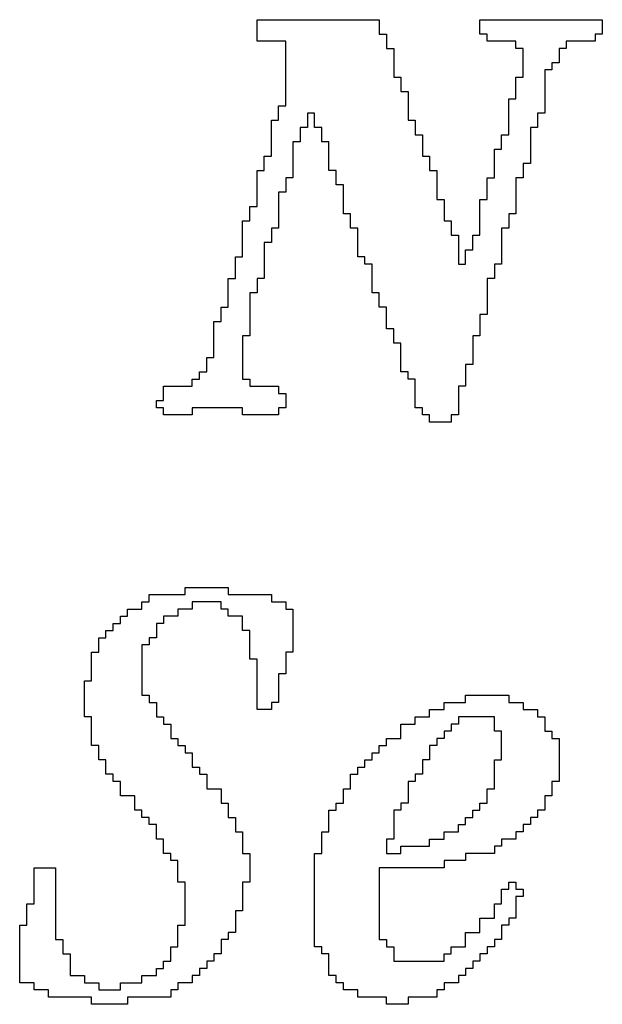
# Model space of a CAD drawing. Header units: millimetres. Extents: x 3.32 to 8.49, y 3.09 to 5.98.
# Tile 5 of 22: x 4.3231 to 4.4041, y 3.9823 to 4.1193. Entities that reach past the tile are written whole.
import ezdxf

# ---------------------------------------------------------------- set-up
doc = ezdxf.new("R2010")
doc.units = ezdxf.units.MM
doc.header["$MEASUREMENT"] = 0
doc.layers.add('TopOverlay', color=2, linetype='Continuous')

msp = doc.modelspace()

# ---------------------------------------------------------------- linework, layer by layer
at = {"layer": 'TopOverlay'}
for p, q in [((4.35613, 4.11826), (4.35613, 4.11926)), ((4.35613, 4.11926), (4.37313, 4.11926)), ((4.35613, 4.11726), (4.35613, 4.11826)), ((4.37313, 4.11926), (4.37313, 4.11826)), ((4.37313, 4.11826), (4.37313, 4.11726)), ((4.38713, 4.11826), (4.38713, 4.11926)), ((4.38713, 4.11926), (4.40413, 4.11926)), ((4.38713, 4.11726), (4.38713, 4.11826)), ((4.40413, 4.11926), (4.40413, 4.11826)), ((4.40413, 4.11826), (4.40413, 4.11726)), ((4.35613, 4.11626), (4.35613, 4.11726)), ((4.37313, 4.11726), (4.37413, 4.11726)), ((4.37413, 4.11726), (4.37413, 4.11626)), ((4.38813, 4.11726), (4.38713, 4.11726)), ((4.38813, 4.11626), (4.38813, 4.11726)), ((4.40413, 4.11726), (4.40313, 4.11726)), ((4.40313, 4.11726), (4.40313, 4.11626)), ((4.36013, 4.11626), (4.35613, 4.11626)), ((4.36013, 4.11526), (4.36013, 4.11626)), ((4.37413, 4.11626), (4.37413, 4.11526)), ((4.39213, 4.11626), (4.38813, 4.11626)), ((4.39213, 4.11526), (4.39213, 4.11626)), ((4.40313, 4.11626), (4.39913, 4.11626)), ((4.39913, 4.11626), (4.39913, 4.11526)), ((4.36013, 4.11426), (4.36013, 4.11526)), ((4.36013, 4.11326), (4.36013, 4.11426)), ((4.37413, 4.11526), (4.37513, 4.11526)), ((4.37513, 4.11526), (4.37513, 4.11426)), ((4.37513, 4.11426), (4.37513, 4.11326)), ((4.39313, 4.11526), (4.39213, 4.11526)), ((4.39313, 4.11426), (4.39313, 4.11526)), ((4.39313, 4.11326), (4.39313, 4.11426)), ((4.39913, 4.11526), (4.39813, 4.11526)), ((4.39813, 4.11526), (4.39813, 4.11426)), ((4.39813, 4.11426), (4.39813, 4.11326)), ((4.36013, 4.11226), (4.36013, 4.11326)), ((4.37513, 4.11326), (4.37513, 4.11226)), ((4.39313, 4.11226), (4.39313, 4.11326)), ((4.39813, 4.11326), (4.39713, 4.11326)), ((4.39713, 4.11326), (4.39713, 4.11226)), ((4.36013, 4.11126), (4.36013, 4.11226)), ((4.37513, 4.11226), (4.37513, 4.11126)), ((4.39313, 4.11126), (4.39313, 4.11226)), ((4.39713, 4.11226), (4.39613, 4.11226)), ((4.39613, 4.11226), (4.39613, 4.11126)), ((4.36013, 4.11026), (4.36013, 4.11126)), ((4.36013, 4.10926), (4.36013, 4.11026)), ((4.37513, 4.11126), (4.37613, 4.11126)), ((4.37613, 4.11126), (4.37613, 4.11026)), ((4.37613, 4.11026), (4.37613, 4.10926)), ((4.39213, 4.11026), (4.39213, 4.11126)), ((4.39213, 4.11126), (4.39313, 4.11126)), ((4.39213, 4.10926), (4.39213, 4.11026)), ((4.39613, 4.11126), (4.39613, 4.11026)), ((4.39613, 4.11026), (4.39613, 4.10926)), ((4.36013, 4.10826), (4.36013, 4.10926)), ((4.37613, 4.10926), (4.37713, 4.10926)), ((4.37713, 4.10926), (4.37713, 4.10826)), ((4.39213, 4.10826), (4.39213, 4.10926)), ((4.39613, 4.10926), (4.39613, 4.10826)), ((4.36013, 4.10726), (4.36013, 4.10826)), ((4.37713, 4.10826), (4.37713, 4.10726)), ((4.39113, 4.10726), (4.39113, 4.10826)), ((4.39113, 4.10826), (4.39213, 4.10826)), ((4.39613, 4.10826), (4.39613, 4.10726)), ((4.35913, 4.10626), (4.35913, 4.10726)), ((4.35913, 4.10726), (4.36013, 4.10726)), ((4.35913, 4.10526), (4.35913, 4.10626)), ((4.36413, 4.10626), (4.36313, 4.10626)), ((4.36313, 4.10626), (4.36313, 4.10526)), ((4.36413, 4.10526), (4.36413, 4.10626)), ((4.37713, 4.10726), (4.37713, 4.10626)), ((4.37713, 4.10626), (4.37713, 4.10526)), ((4.39113, 4.10626), (4.39113, 4.10726)), ((4.39113, 4.10526), (4.39113, 4.10626)), ((4.39613, 4.10626), (4.39513, 4.10626)), ((4.39513, 4.10626), (4.39513, 4.10526)), ((4.39613, 4.10726), (4.39613, 4.10626)), ((4.35813, 4.10426), (4.35813, 4.10526)), ((4.35813, 4.10526), (4.35913, 4.10526)), ((4.36313, 4.10526), (4.36313, 4.10426)), ((4.36413, 4.10426), (4.36413, 4.10526)), ((4.37713, 4.10526), (4.37813, 4.10526)), ((4.37813, 4.10526), (4.37813, 4.10426)), ((4.39113, 4.10426), (4.39113, 4.10526)), ((4.39513, 4.10526), (4.39513, 4.10426)), ((4.35813, 4.10326), (4.35813, 4.10426)), ((4.35813, 4.10226), (4.35813, 4.10326)), ((4.36313, 4.10426), (4.36213, 4.10426)), ((4.36213, 4.10426), (4.36213, 4.10326)), ((4.36213, 4.10326), (4.36213, 4.10226)), ((4.36513, 4.10426), (4.36413, 4.10426)), ((4.36513, 4.10326), (4.36513, 4.10426)), ((4.36513, 4.10226), (4.36513, 4.10326)), ((4.37813, 4.10426), (4.37813, 4.10326)), ((4.37813, 4.10326), (4.37913, 4.10326)), ((4.37913, 4.10326), (4.37913, 4.10226)), ((4.39013, 4.10226), (4.39013, 4.10326)), ((4.39013, 4.10326), (4.39113, 4.10326)), ((4.39113, 4.10326), (4.39113, 4.10426)), ((4.39513, 4.10426), (4.39413, 4.10426)), ((4.39413, 4.10426), (4.39413, 4.10326)), ((4.39413, 4.10326), (4.39413, 4.10226)), ((4.35813, 4.10126), (4.35813, 4.10226)), ((4.36213, 4.10226), (4.36113, 4.10226)), ((4.36113, 4.10226), (4.36113, 4.10126)), ((4.36613, 4.10226), (4.36513, 4.10226)), ((4.36613, 4.10126), (4.36613, 4.10226)), ((4.37913, 4.10226), (4.37913, 4.10126)), ((4.39013, 4.10126), (4.39013, 4.10226)), ((4.39413, 4.10226), (4.39413, 4.10126)), ((4.35813, 4.10026), (4.35813, 4.10126)), ((4.36113, 4.10126), (4.36113, 4.10026)), ((4.36613, 4.10026), (4.36613, 4.10126)), ((4.37913, 4.10126), (4.37913, 4.10026)), ((4.38913, 4.10026), (4.38913, 4.10126)), ((4.38913, 4.10126), (4.39013, 4.10126)), ((4.39413, 4.10126), (4.39413, 4.10026)), ((4.35713, 4.09926), (4.35713, 4.10026)), ((4.35713, 4.10026), (4.35813, 4.10026)), ((4.35713, 4.09826), (4.35713, 4.09926)), ((4.36113, 4.10026), (4.36113, 4.09926)), ((4.36113, 4.09926), (4.36113, 4.09826)), ((4.36613, 4.09926), (4.36613, 4.10026)), ((4.36613, 4.09826), (4.36613, 4.09926)), ((4.37913, 4.10026), (4.38013, 4.10026)), ((4.38013, 4.10026), (4.38013, 4.09926)), ((4.38013, 4.09926), (4.38013, 4.09826)), ((4.38913, 4.09926), (4.38913, 4.10026)), ((4.38913, 4.09826), (4.38913, 4.09926)), ((4.39413, 4.09926), (4.39313, 4.09926)), ((4.39313, 4.09926), (4.39313, 4.09826)), ((4.39413, 4.10026), (4.39413, 4.09926)), ((4.35613, 4.09726), (4.35613, 4.09826)), ((4.35613, 4.09826), (4.35713, 4.09826)), ((4.36113, 4.09826), (4.36113, 4.09726)), ((4.36713, 4.09826), (4.36613, 4.09826)), ((4.36713, 4.09726), (4.36713, 4.09826)), ((4.38013, 4.09826), (4.38113, 4.09826)), ((4.38113, 4.09826), (4.38113, 4.09726)), ((4.38913, 4.09726), (4.38913, 4.09826)), ((4.39313, 4.09826), (4.39313, 4.09726)), ((4.35613, 4.09626), (4.35613, 4.09726)), ((4.36113, 4.09726), (4.36013, 4.09726)), ((4.36013, 4.09726), (4.36013, 4.09626)), ((4.36713, 4.09626), (4.36713, 4.09726)), ((4.38113, 4.09726), (4.38113, 4.09626)), ((4.38813, 4.09626), (4.38813, 4.09726)), ((4.38813, 4.09726), (4.38913, 4.09726)), ((4.39313, 4.09726), (4.39213, 4.09726)), ((4.39213, 4.09726), (4.39213, 4.09626)), ((4.35613, 4.09526), (4.35613, 4.09626)), ((4.35613, 4.09426), (4.35613, 4.09526)), ((4.36013, 4.09526), (4.35913, 4.09526)), ((4.35913, 4.09526), (4.35913, 4.09426)), ((4.36013, 4.09626), (4.36013, 4.09526)), ((4.36813, 4.09626), (4.36713, 4.09626)), ((4.36813, 4.09526), (4.36813, 4.09626)), ((4.36813, 4.09426), (4.36813, 4.09526)), ((4.38113, 4.09626), (4.38113, 4.09526)), ((4.38113, 4.09526), (4.38113, 4.09426)), ((4.38813, 4.09526), (4.38813, 4.09626)), ((4.38813, 4.09426), (4.38813, 4.09526)), ((4.39213, 4.09626), (4.39213, 4.09526)), ((4.39213, 4.09526), (4.39213, 4.09426)), ((4.35613, 4.09326), (4.35613, 4.09426)), ((4.35913, 4.09426), (4.35913, 4.09326)), ((4.36813, 4.09326), (4.36813, 4.09426)), ((4.38113, 4.09426), (4.38213, 4.09426)), ((4.38213, 4.09426), (4.38213, 4.09326)), ((4.38713, 4.09326), (4.38713, 4.09426)), ((4.38713, 4.09426), (4.38813, 4.09426)), ((4.39213, 4.09426), (4.39213, 4.09326)), ((4.35513, 4.09226), (4.35513, 4.09326)), ((4.35513, 4.09326), (4.35613, 4.09326)), ((4.35513, 4.09126), (4.35513, 4.09226)), ((4.35913, 4.09326), (4.35913, 4.09226)), ((4.35913, 4.09226), (4.35913, 4.09126)), ((4.36813, 4.09226), (4.36813, 4.09326)), ((4.36913, 4.09226), (4.36813, 4.09226)), ((4.36913, 4.09126), (4.36913, 4.09226)), ((4.38213, 4.09326), (4.38213, 4.09226)), ((4.38213, 4.09226), (4.38213, 4.09126)), ((4.38713, 4.09226), (4.38713, 4.09326)), ((4.38713, 4.09126), (4.38713, 4.09226)), ((4.39213, 4.09226), (4.39113, 4.09226)), ((4.39113, 4.09226), (4.39113, 4.09126)), ((4.39213, 4.09326), (4.39213, 4.09226)), ((4.35413, 4.09026), (4.35413, 4.09126)), ((4.35413, 4.09126), (4.35513, 4.09126)), ((4.35913, 4.09126), (4.35913, 4.09026)), ((4.36913, 4.09026), (4.36913, 4.09126)), ((4.38213, 4.09126), (4.38313, 4.09126)), ((4.38313, 4.09126), (4.38313, 4.09026)), ((4.38713, 4.09026), (4.38713, 4.09126)), ((4.39113, 4.09126), (4.39113, 4.09026)), ((4.35413, 4.08926), (4.35413, 4.09026)), ((4.35913, 4.09026), (4.35813, 4.09026)), ((4.35813, 4.09026), (4.35813, 4.08926)), ((4.37013, 4.09026), (4.36913, 4.09026)), ((4.37013, 4.08926), (4.37013, 4.09026)), ((4.38313, 4.09026), (4.38313, 4.08926)), ((4.38713, 4.08926), (4.38713, 4.09026)), ((4.39113, 4.09026), (4.39013, 4.09026)), ((4.39013, 4.09026), (4.39013, 4.08926)), ((4.35413, 4.08826), (4.35413, 4.08926)), ((4.35413, 4.08726), (4.35413, 4.08826)), ((4.35813, 4.08826), (4.35713, 4.08826)), ((4.35713, 4.08826), (4.35713, 4.08726)), ((4.35813, 4.08926), (4.35813, 4.08826)), ((4.37013, 4.08826), (4.37013, 4.08926)), ((4.37013, 4.08726), (4.37013, 4.08826)), ((4.38313, 4.08926), (4.38413, 4.08926)), ((4.38413, 4.08926), (4.38413, 4.08826)), ((4.38413, 4.08826), (4.38413, 4.08726)), ((4.38613, 4.08826), (4.38613, 4.08926)), ((4.38613, 4.08926), (4.38713, 4.08926)), ((4.38613, 4.08726), (4.38613, 4.08826)), ((4.39013, 4.08926), (4.39013, 4.08826)), ((4.39013, 4.08826), (4.39013, 4.08726)), ((4.35413, 4.08626), (4.35413, 4.08726)), ((4.35713, 4.08726), (4.35713, 4.08626)), ((4.37013, 4.08626), (4.37013, 4.08726)), ((4.38413, 4.08726), (4.38413, 4.08626)), ((4.38513, 4.08626), (4.38513, 4.08726)), ((4.38513, 4.08726), (4.38613, 4.08726)), ((4.39013, 4.08726), (4.39013, 4.08626)), ((4.35313, 4.08526), (4.35313, 4.08626)), ((4.35313, 4.08626), (4.35413, 4.08626)), ((4.35713, 4.08626), (4.35713, 4.08526)), ((4.37113, 4.08626), (4.37013, 4.08626)), ((4.37113, 4.08526), (4.37113, 4.08626)), ((4.38413, 4.08626), (4.38413, 4.08526)), ((4.38513, 4.08526), (4.38513, 4.08626)), ((4.39013, 4.08626), (4.39013, 4.08526)), ((4.35313, 4.08426), (4.35313, 4.08526)), ((4.35313, 4.08326), (4.35313, 4.08426)), ((4.35713, 4.08526), (4.35713, 4.08426)), ((4.35713, 4.08426), (4.35713, 4.08326)), ((4.37213, 4.08526), (4.37113, 4.08526)), ((4.37213, 4.08426), (4.37213, 4.08526)), ((4.37213, 4.08326), (4.37213, 4.08426)), ((4.38413, 4.08526), (4.38513, 4.08526)), ((4.39013, 4.08526), (4.38913, 4.08526)), ((4.38913, 4.08526), (4.38913, 4.08426)), ((4.38913, 4.08426), (4.38913, 4.08326)), ((4.35213, 4.08226), (4.35213, 4.08326)), ((4.35213, 4.08326), (4.35313, 4.08326)), ((4.35713, 4.08326), (4.35613, 4.08326)), ((4.35613, 4.08326), (4.35613, 4.08226)), ((4.37213, 4.08226), (4.37213, 4.08326)), ((4.38913, 4.08326), (4.38813, 4.08326)), ((4.38813, 4.08326), (4.38813, 4.08226)), ((4.35213, 4.08126), (4.35213, 4.08226)), ((4.35213, 4.08026), (4.35213, 4.08126)), ((4.35613, 4.08126), (4.35513, 4.08126)), ((4.35513, 4.08126), (4.35513, 4.08026)), ((4.35613, 4.08226), (4.35613, 4.08126)), ((4.37213, 4.08126), (4.37213, 4.08226)), ((4.37313, 4.08126), (4.37213, 4.08126)), ((4.37313, 4.08026), (4.37313, 4.08126)), ((4.38813, 4.08226), (4.38813, 4.08126)), ((4.38813, 4.08126), (4.38813, 4.08026)), ((4.35213, 4.07926), (4.35213, 4.08026)), ((4.35513, 4.08026), (4.35513, 4.07926)), ((4.37313, 4.07926), (4.37313, 4.08026)), ((4.38813, 4.08026), (4.38813, 4.07926)), ((4.35113, 4.07826), (4.35113, 4.07926)), ((4.35113, 4.07926), (4.35213, 4.07926)), ((4.35513, 4.07926), (4.35513, 4.07826)), ((4.37413, 4.07926), (4.37313, 4.07926)), ((4.37413, 4.07826), (4.37413, 4.07926)), ((4.38813, 4.07926), (4.38813, 4.07826)), ((4.35013, 4.07626), (4.35013, 4.07726)), ((4.35013, 4.07726), (4.35113, 4.07726)), ((4.35113, 4.07726), (4.35113, 4.07826)), ((4.35513, 4.07826), (4.35513, 4.07726)), ((4.35513, 4.07726), (4.35513, 4.07626)), ((4.37413, 4.07726), (4.37413, 4.07826)), ((4.37413, 4.07626), (4.37413, 4.07726)), ((4.38813, 4.07826), (4.38713, 4.07826)), ((4.38713, 4.07826), (4.38713, 4.07726)), ((4.38713, 4.07726), (4.38713, 4.07626)), ((4.35013, 4.07526), (4.35013, 4.07626)), ((4.35513, 4.07626), (4.35513, 4.07526)), ((4.37513, 4.07626), (4.37413, 4.07626)), ((4.37513, 4.07526), (4.37513, 4.07626)), ((4.38713, 4.07626), (4.38713, 4.07526)), ((4.35013, 4.07426), (4.35013, 4.07526)), ((4.35513, 4.07526), (4.35413, 4.07526)), ((4.35413, 4.07526), (4.35413, 4.07426)), ((4.37513, 4.07426), (4.37513, 4.07526)), ((4.38713, 4.07526), (4.38613, 4.07526)), ((4.38613, 4.07526), (4.38613, 4.07426)), ((4.35013, 4.07326), (4.35013, 4.07426)), ((4.35013, 4.07226), (4.35013, 4.07326)), ((4.35413, 4.07426), (4.35413, 4.07326)), ((4.35413, 4.07326), (4.35413, 4.07226)), ((4.37613, 4.07426), (4.37513, 4.07426)), ((4.37613, 4.07326), (4.37613, 4.07426)), ((4.37613, 4.07226), (4.37613, 4.07326)), ((4.38613, 4.07426), (4.38613, 4.07326)), ((4.38613, 4.07326), (4.38613, 4.07226)), ((4.34913, 4.07126), (4.34913, 4.07226)), ((4.34913, 4.07226), (4.35013, 4.07226)), ((4.35413, 4.07226), (4.35413, 4.07126)), ((4.37613, 4.07126), (4.37613, 4.07226)), ((4.38613, 4.07226), (4.38613, 4.07126)), ((4.34913, 4.07026), (4.34913, 4.07126)), ((4.35413, 4.07126), (4.35413, 4.07026)), ((4.37613, 4.07026), (4.37613, 4.07126)), ((4.38613, 4.07126), (4.38513, 4.07126)), ((4.38513, 4.07126), (4.38513, 4.07026)), ((4.34713, 4.06826), (4.34713, 4.06926)), ((4.34713, 4.06926), (4.34813, 4.06926)), ((4.34813, 4.06926), (4.34813, 4.07026)), ((4.34813, 4.07026), (4.34913, 4.07026)), ((4.35413, 4.07026), (4.35413, 4.06926)), ((4.35413, 4.06926), (4.35513, 4.06926)), ((4.35513, 4.06926), (4.35513, 4.06826)), ((4.37713, 4.07026), (4.37613, 4.07026)), ((4.37713, 4.06926), (4.37713, 4.07026)), ((4.37813, 4.06926), (4.37713, 4.06926)), ((4.37813, 4.06826), (4.37813, 4.06926)), ((4.38513, 4.07026), (4.38513, 4.06926)), ((4.38513, 4.06926), (4.38513, 4.06826)), ((4.34313, 4.06726), (4.34313, 4.06826)), ((4.34313, 4.06826), (4.34713, 4.06826)), ((4.35513, 4.06826), (4.35913, 4.06826)), ((4.35913, 4.06826), (4.35913, 4.06726)), ((4.37813, 4.06726), (4.37813, 4.06826)), ((4.38513, 4.06826), (4.38413, 4.06826)), ((4.38413, 4.06826), (4.38413, 4.06726)), ((4.34213, 4.06526), (4.34213, 4.06626)), ((4.34213, 4.06626), (4.34313, 4.06626)), ((4.34313, 4.06626), (4.34313, 4.06726)), ((4.35913, 4.06726), (4.36013, 4.06726)), ((4.36013, 4.06726), (4.36013, 4.06626)), ((4.36013, 4.06626), (4.36013, 4.06526)), ((4.37813, 4.06626), (4.37813, 4.06726)), ((4.37813, 4.06526), (4.37813, 4.06626)), ((4.38413, 4.06726), (4.38413, 4.06626)), ((4.38413, 4.06626), (4.38413, 4.06526)), ((4.34313, 4.06526), (4.34213, 4.06526)), ((4.34313, 4.06426), (4.34313, 4.06526)), ((4.35413, 4.06526), (4.34713, 4.06526)), ((4.34713, 4.06526), (4.34713, 4.06426)), ((4.35413, 4.06426), (4.35413, 4.06526)), ((4.36013, 4.06526), (4.35913, 4.06526)), ((4.35913, 4.06526), (4.35913, 4.06426)), ((4.37913, 4.06526), (4.37813, 4.06526)), ((4.37913, 4.06426), (4.37913, 4.06526)), ((4.38413, 4.06526), (4.38413, 4.06426)), ((4.34713, 4.06426), (4.34313, 4.06426)), ((4.35913, 4.06426), (4.35413, 4.06426)), ((4.38013, 4.06426), (4.37913, 4.06426)), ((4.38013, 4.06326), (4.38013, 4.06426)), ((4.38413, 4.06426), (4.38313, 4.06426)), ((4.38313, 4.06426), (4.38313, 4.06326)), ((4.38313, 4.06326), (4.38013, 4.06326)), ((4.34613, 4.03926), (4.34613, 4.04026)), ((4.34613, 4.04026), (4.35213, 4.04026)), ((4.35213, 4.04026), (4.35213, 4.03926)), ((4.34113, 4.03826), (4.34113, 4.03926)), ((4.34113, 4.03926), (4.34613, 4.03926)), ((4.35213, 4.03926), (4.35813, 4.03926)), ((4.35813, 4.03926), (4.35813, 4.03826)), ((4.34013, 4.03726), (4.34013, 4.03826)), ((4.34013, 4.03826), (4.34113, 4.03826)), ((4.35113, 4.03826), (4.34713, 4.03826)), ((4.34713, 4.03826), (4.34713, 4.03726)), ((4.35113, 4.03726), (4.35113, 4.03826)), ((4.35813, 4.03826), (4.36013, 4.03826)), ((4.36013, 4.03826), (4.36013, 4.03726)), ((4.33713, 4.03526), (4.33713, 4.03626)), ((4.33713, 4.03626), (4.33813, 4.03626)), ((4.33813, 4.03626), (4.33813, 4.03726)), ((4.33813, 4.03726), (4.34013, 4.03726)), ((4.34513, 4.03626), (4.34313, 4.03626)), ((4.34313, 4.03626), (4.34313, 4.03526)), ((4.34713, 4.03726), (4.34513, 4.03726)), ((4.34513, 4.03726), (4.34513, 4.03626)), ((4.35213, 4.03726), (4.35113, 4.03726)), ((4.35213, 4.03626), (4.35213, 4.03726)), ((4.35413, 4.03626), (4.35213, 4.03626)), ((4.35413, 4.03526), (4.35413, 4.03626)), ((4.36013, 4.03726), (4.36113, 4.03726)), ((4.36113, 4.03726), (4.36113, 4.03626)), ((4.36113, 4.03626), (4.36113, 4.03526)), ((4.33613, 4.03426), (4.33613, 4.03526)), ((4.33613, 4.03526), (4.33713, 4.03526)), ((4.34313, 4.03526), (4.34213, 4.03526)), ((4.34213, 4.03526), (4.34213, 4.03426)), ((4.35413, 4.03426), (4.35413, 4.03526)), ((4.36113, 4.03526), (4.36113, 4.03426)), ((4.33513, 4.03326), (4.33513, 4.03426)), ((4.33513, 4.03426), (4.33613, 4.03426)), ((4.34213, 4.03426), (4.34213, 4.03326)), ((4.35513, 4.03426), (4.35413, 4.03426)), ((4.35513, 4.03326), (4.35513, 4.03426)), ((4.36113, 4.03426), (4.36113, 4.03326)), ((4.33413, 4.03226), (4.33413, 4.03326)), ((4.33413, 4.03326), (4.33513, 4.03326)), ((4.33413, 4.03126), (4.33413, 4.03226)), ((4.34113, 4.03226), (4.34013, 4.03226)), ((4.34013, 4.03226), (4.34013, 4.03126)), ((4.34213, 4.03326), (4.34113, 4.03326)), ((4.34113, 4.03326), (4.34113, 4.03226)), ((4.35513, 4.03226), (4.35513, 4.03326)), ((4.35513, 4.03126), (4.35513, 4.03226)), ((4.36113, 4.03326), (4.36113, 4.03226)), ((4.36113, 4.03226), (4.36113, 4.03126)), ((4.33313, 4.03026), (4.33313, 4.03126)), ((4.33313, 4.03126), (4.33413, 4.03126)), ((4.34013, 4.03126), (4.34013, 4.03026)), ((4.35513, 4.03026), (4.35513, 4.03126)), ((4.36113, 4.03126), (4.36013, 4.03126)), ((4.36013, 4.03126), (4.36013, 4.03026)), ((4.33313, 4.02926), (4.33313, 4.03026)), ((4.33313, 4.02826), (4.33313, 4.02926)), ((4.34013, 4.03026), (4.34013, 4.02926)), ((4.34013, 4.02926), (4.34013, 4.02826)), ((4.35613, 4.03026), (4.35513, 4.03026)), ((4.35613, 4.02926), (4.35613, 4.03026)), ((4.35613, 4.02826), (4.35613, 4.02926)), ((4.36013, 4.03026), (4.36013, 4.02926)), ((4.36013, 4.02926), (4.36013, 4.02826)), ((4.33313, 4.02726), (4.33313, 4.02826)), ((4.34013, 4.02826), (4.34013, 4.02726)), ((4.35613, 4.02726), (4.35613, 4.02826)), ((4.36013, 4.02826), (4.35913, 4.02826)), ((4.35913, 4.02826), (4.35913, 4.02726)), ((4.33213, 4.02626), (4.33213, 4.02726)), ((4.33213, 4.02726), (4.33313, 4.02726)), ((4.34013, 4.02726), (4.34013, 4.02626)), ((4.35613, 4.02626), (4.35613, 4.02726)), ((4.35913, 4.02726), (4.35913, 4.02626)), ((4.33213, 4.02526), (4.33213, 4.02626)), ((4.33213, 4.02426), (4.33213, 4.02526)), ((4.34013, 4.02626), (4.34013, 4.02526)), ((4.34013, 4.02526), (4.34113, 4.02526)), ((4.34113, 4.02526), (4.34113, 4.02426)), ((4.35613, 4.02526), (4.35613, 4.02626)), ((4.35613, 4.02426), (4.35613, 4.02526)), ((4.35913, 4.02626), (4.35913, 4.02526)), ((4.35913, 4.02526), (4.35913, 4.02426)), ((4.38513, 4.02426), (4.38513, 4.02526)), ((4.38513, 4.02526), (4.39113, 4.02526)), ((4.39113, 4.02526), (4.39113, 4.02426)), ((4.33213, 4.02326), (4.33213, 4.02426)), ((4.34113, 4.02426), (4.34213, 4.02426)), ((4.34213, 4.02426), (4.34213, 4.02326)), ((4.35613, 4.02326), (4.35613, 4.02426)), ((4.35913, 4.02426), (4.35813, 4.02426)), ((4.35813, 4.02426), (4.35813, 4.02326)), ((4.38213, 4.02326), (4.38213, 4.02426)), ((4.38213, 4.02426), (4.38513, 4.02426)), ((4.39113, 4.02426), (4.39313, 4.02426)), ((4.39313, 4.02426), (4.39313, 4.02326)), ((4.33213, 4.02226), (4.33213, 4.02326)), ((4.34213, 4.02326), (4.34213, 4.02226)), ((4.35813, 4.02326), (4.35613, 4.02326)), ((4.38013, 4.02226), (4.38013, 4.02326)), ((4.38013, 4.02326), (4.38213, 4.02326)), ((4.39313, 4.02326), (4.39513, 4.02326)), ((4.39513, 4.02326), (4.39513, 4.02226)), ((4.33313, 4.02226), (4.33213, 4.02226)), ((4.33313, 4.02126), (4.33313, 4.02226)), ((4.33313, 4.02026), (4.33313, 4.02126)), ((4.34213, 4.02226), (4.34313, 4.02226)), ((4.34313, 4.02226), (4.34313, 4.02126)), ((4.34313, 4.02126), (4.34413, 4.02126)), ((4.34413, 4.02126), (4.34413, 4.02026)), ((4.37613, 4.02026), (4.37613, 4.02126)), ((4.37613, 4.02126), (4.37813, 4.02126)), ((4.37813, 4.02126), (4.37813, 4.02226)), ((4.37813, 4.02226), (4.38013, 4.02226)), ((4.38413, 4.02126), (4.38313, 4.02126)), ((4.38313, 4.02126), (4.38313, 4.02026)), ((4.38913, 4.02226), (4.38413, 4.02226)), ((4.38413, 4.02226), (4.38413, 4.02126)), ((4.38913, 4.02126), (4.38913, 4.02226)), ((4.38913, 4.02026), (4.38913, 4.02126)), ((4.39513, 4.02226), (4.39613, 4.02226)), ((4.39613, 4.02226), (4.39613, 4.02126)), ((4.39613, 4.02126), (4.39613, 4.02026)), ((4.33313, 4.01926), (4.33313, 4.02026)), ((4.34413, 4.02026), (4.34413, 4.01926)), ((4.37613, 4.01926), (4.37613, 4.02026)), ((4.38313, 4.02026), (4.38213, 4.02026)), ((4.38213, 4.02026), (4.38213, 4.01926)), ((4.39013, 4.02026), (4.38913, 4.02026)), ((4.39013, 4.01926), (4.39013, 4.02026)), ((4.39613, 4.02026), (4.39713, 4.02026)), ((4.39713, 4.02026), (4.39713, 4.01926)), ((4.33313, 4.01826), (4.33313, 4.01926)), ((4.33413, 4.01826), (4.33313, 4.01826)), ((4.33413, 4.01726), (4.33413, 4.01826)), ((4.34413, 4.01926), (4.34513, 4.01926)), ((4.34513, 4.01926), (4.34513, 4.01826)), ((4.34513, 4.01826), (4.34613, 4.01826)), ((4.34613, 4.01826), (4.34613, 4.01726)), ((4.37313, 4.01726), (4.37313, 4.01826)), ((4.37313, 4.01826), (4.37413, 4.01826)), ((4.37413, 4.01826), (4.37413, 4.01926)), ((4.37413, 4.01926), (4.37613, 4.01926)), ((4.38113, 4.01826), (4.38013, 4.01826)), ((4.38013, 4.01826), (4.38013, 4.01726)), ((4.38213, 4.01926), (4.38113, 4.01926)), ((4.38113, 4.01926), (4.38113, 4.01826)), ((4.39013, 4.01826), (4.39013, 4.01926)), ((4.39013, 4.01726), (4.39013, 4.01826)), ((4.39713, 4.01926), (4.39813, 4.01926)), ((4.39813, 4.01926), (4.39813, 4.01826)), ((4.39813, 4.01826), (4.39813, 4.01726)), ((4.33413, 4.01626), (4.33413, 4.01726)), ((4.34613, 4.01726), (4.34713, 4.01726)), ((4.34713, 4.01726), (4.34713, 4.01626)), ((4.37213, 4.01626), (4.37213, 4.01726)), ((4.37213, 4.01726), (4.37313, 4.01726)), ((4.38013, 4.01726), (4.38013, 4.01626)), ((4.39013, 4.01626), (4.39013, 4.01726)), ((4.39813, 4.01726), (4.39813, 4.01626)), ((4.33513, 4.01626), (4.33413, 4.01626)), ((4.33513, 4.01526), (4.33513, 4.01626)), ((4.34713, 4.01626), (4.34713, 4.01526)), ((4.37113, 4.01526), (4.37113, 4.01626)), ((4.37113, 4.01626), (4.37213, 4.01626)), ((4.38013, 4.01626), (4.37913, 4.01626)), ((4.37913, 4.01626), (4.37913, 4.01526)), ((4.38913, 4.01526), (4.38913, 4.01626)), ((4.38913, 4.01626), (4.39013, 4.01626)), ((4.39813, 4.01626), (4.39813, 4.01526)), ((4.33513, 4.01426), (4.33513, 4.01526)), ((4.33613, 4.01426), (4.33513, 4.01426)), ((4.33613, 4.01326), (4.33613, 4.01426)), ((4.34713, 4.01526), (4.34813, 4.01526)), ((4.34813, 4.01526), (4.34813, 4.01426)), ((4.34813, 4.01426), (4.34913, 4.01426)), ((4.34913, 4.01426), (4.34913, 4.01326)), ((4.36913, 4.01326), (4.36913, 4.01426)), ((4.36913, 4.01426), (4.37013, 4.01426)), ((4.37013, 4.01426), (4.37013, 4.01526)), ((4.37013, 4.01526), (4.37113, 4.01526)), ((4.37913, 4.01426), (4.37813, 4.01426)), ((4.37813, 4.01426), (4.37813, 4.01326)), ((4.37913, 4.01526), (4.37913, 4.01426)), ((4.38913, 4.01426), (4.38913, 4.01526)), ((4.38913, 4.01326), (4.38913, 4.01426)), ((4.39813, 4.01526), (4.39813, 4.01426)), ((4.39813, 4.01426), (4.39813, 4.01326)), ((4.33713, 4.01326), (4.33613, 4.01326)), ((4.33713, 4.01226), (4.33713, 4.01326)), ((4.34913, 4.01326), (4.34913, 4.01226)), ((4.36913, 4.01226), (4.36913, 4.01326)), ((4.37813, 4.01326), (4.37713, 4.01326)), ((4.37713, 4.01326), (4.37713, 4.01226)), ((4.38913, 4.01226), (4.38913, 4.01326)), ((4.39813, 4.01326), (4.39713, 4.01326)), ((4.39713, 4.01326), (4.39713, 4.01226)), ((4.33713, 4.01126), (4.33713, 4.01226)), ((4.34913, 4.01226), (4.35113, 4.01226)), ((4.35113, 4.01226), (4.35113, 4.01126)), ((4.36813, 4.01126), (4.36813, 4.01226)), ((4.36813, 4.01226), (4.36913, 4.01226)), ((4.37713, 4.01226), (4.37713, 4.01126)), ((4.38813, 4.01126), (4.38813, 4.01226)), ((4.38813, 4.01226), (4.38913, 4.01226)), ((4.39713, 4.01226), (4.39713, 4.01126)), ((4.33913, 4.01126), (4.33713, 4.01126)), ((4.33913, 4.01026), (4.33913, 4.01126)), ((4.33913, 4.00926), (4.33913, 4.01026)), ((4.35113, 4.01126), (4.35113, 4.01026)), ((4.35113, 4.01026), (4.35213, 4.01026)), ((4.35213, 4.01026), (4.35213, 4.00926)), ((4.36713, 4.00926), (4.36713, 4.01026)), ((4.36713, 4.01026), (4.36813, 4.01026)), ((4.36813, 4.01026), (4.36813, 4.01126)), ((4.37713, 4.01026), (4.37613, 4.01026)), ((4.37613, 4.01026), (4.37613, 4.00926)), ((4.37713, 4.01126), (4.37713, 4.01026)), ((4.38713, 4.00926), (4.38713, 4.01026)), ((4.38713, 4.01026), (4.38813, 4.01026)), ((4.38813, 4.01026), (4.38813, 4.01126)), ((4.39713, 4.01126), (4.39613, 4.01126)), ((4.39613, 4.01126), (4.39613, 4.01026)), ((4.39613, 4.01026), (4.39613, 4.00926)), ((4.34013, 4.00926), (4.33913, 4.00926)), ((4.34013, 4.00826), (4.34013, 4.00926)), ((4.35213, 4.00926), (4.35213, 4.00826)), ((4.36613, 4.00826), (4.36613, 4.00926)), ((4.36613, 4.00926), (4.36713, 4.00926)), ((4.37613, 4.00926), (4.37513, 4.00926)), ((4.37513, 4.00926), (4.37513, 4.00826)), ((4.38613, 4.00826), (4.38613, 4.00926)), ((4.38613, 4.00926), (4.38713, 4.00926)), ((4.39613, 4.00926), (4.39513, 4.00926)), ((4.39513, 4.00926), (4.39513, 4.00826)), ((4.34113, 4.00826), (4.34013, 4.00826)), ((4.34113, 4.00726), (4.34113, 4.00826)), ((4.34213, 4.00726), (4.34113, 4.00726)), ((4.34213, 4.00626), (4.34213, 4.00726)), ((4.35213, 4.00826), (4.35313, 4.00826)), ((4.35313, 4.00826), (4.35313, 4.00726)), ((4.35313, 4.00726), (4.35313, 4.00626)), ((4.36613, 4.00726), (4.36613, 4.00826)), ((4.36613, 4.00626), (4.36613, 4.00726)), ((4.37513, 4.00826), (4.37513, 4.00726)), ((4.37513, 4.00726), (4.37513, 4.00626)), ((4.38413, 4.00626), (4.38413, 4.00726)), ((4.38413, 4.00726), (4.38513, 4.00726)), ((4.38513, 4.00726), (4.38513, 4.00826)), ((4.38513, 4.00826), (4.38613, 4.00826)), ((4.39413, 4.00726), (4.39313, 4.00726)), ((4.39313, 4.00726), (4.39313, 4.00626)), ((4.39513, 4.00826), (4.39413, 4.00826)), ((4.39413, 4.00826), (4.39413, 4.00726)), ((4.34213, 4.00526), (4.34213, 4.00626)), ((4.35313, 4.00626), (4.35413, 4.00626)), ((4.35413, 4.00626), (4.35413, 4.00526)), ((4.36513, 4.00526), (4.36513, 4.00626)), ((4.36513, 4.00626), (4.36613, 4.00626)), ((4.37513, 4.00626), (4.37513, 4.00526)), ((4.38213, 4.00526), (4.38213, 4.00626)), ((4.38213, 4.00626), (4.38413, 4.00626)), ((4.39313, 4.00626), (4.39213, 4.00626)), ((4.39213, 4.00626), (4.39213, 4.00526)), ((4.34313, 4.00526), (4.34213, 4.00526)), ((4.34313, 4.00426), (4.34313, 4.00526)), ((4.35413, 4.00526), (4.35413, 4.00426)), ((4.36513, 4.00426), (4.36513, 4.00526)), ((4.37513, 4.00526), (4.37413, 4.00526)), ((4.37413, 4.00526), (4.37413, 4.00426)), ((4.38013, 4.00426), (4.38013, 4.00526)), ((4.38013, 4.00526), (4.38213, 4.00526)), ((4.39213, 4.00526), (4.39013, 4.00526)), ((4.39013, 4.00526), (4.39013, 4.00426)), ((4.34313, 4.00326), (4.34313, 4.00426)), ((4.34413, 4.00326), (4.34313, 4.00326)), ((4.34413, 4.00226), (4.34413, 4.00326)), ((4.35413, 4.00426), (4.35413, 4.00326)), ((4.35413, 4.00326), (4.35513, 4.00326)), ((4.35513, 4.00326), (4.35513, 4.00226)), ((4.36413, 4.00226), (4.36413, 4.00326)), ((4.36413, 4.00326), (4.36513, 4.00326)), ((4.36513, 4.00326), (4.36513, 4.00426)), ((4.37413, 4.00426), (4.37413, 4.00326)), ((4.37413, 4.00326), (4.37613, 4.00326)), ((4.37613, 4.00326), (4.37613, 4.00426)), ((4.37613, 4.00426), (4.38013, 4.00426)), ((4.38913, 4.00326), (4.38513, 4.00326)), ((4.38513, 4.00326), (4.38513, 4.00226)), ((4.39013, 4.00426), (4.38913, 4.00426)), ((4.38913, 4.00426), (4.38913, 4.00326)), ((4.34513, 4.00226), (4.34413, 4.00226)), ((4.34513, 4.00126), (4.34513, 4.00226)), ((4.35513, 4.00226), (4.35513, 4.00126)), ((4.36413, 4.00126), (4.36413, 4.00226)), ((4.38513, 4.00226), (4.38213, 4.00226)), ((4.38213, 4.00226), (4.38213, 4.00126)), ((4.32513, 4.00026), (4.32513, 4.00126)), ((4.32513, 4.00126), (4.32813, 4.00126)), ((4.32813, 4.00126), (4.32813, 4.00026)), ((4.34513, 4.00026), (4.34513, 4.00126)), ((4.35513, 4.00126), (4.35513, 4.00026)), ((4.36413, 4.00026), (4.36413, 4.00126)), ((4.38213, 4.00126), (4.37313, 4.00126)), ((4.37313, 4.00126), (4.37313, 4.00026)), ((4.32513, 3.99926), (4.32513, 4.00026)), ((4.32513, 3.99826), (4.32513, 3.99926)), ((4.32813, 4.00026), (4.32813, 3.99926)), ((4.32813, 3.99926), (4.32813, 3.99826)), ((4.34513, 3.99926), (4.34513, 4.00026)), ((4.34613, 3.99926), (4.34513, 3.99926)), ((4.34613, 3.99826), (4.34613, 3.99926)), ((4.35513, 3.99926), (4.35413, 3.99926)), ((4.35413, 3.99926), (4.35413, 3.99826)), ((4.35513, 4.00026), (4.35513, 3.99926)), ((4.36413, 3.99926), (4.36413, 4.00026)), ((4.36413, 3.99826), (4.36413, 3.99926)), ((4.37313, 4.00026), (4.37313, 3.99926)), ((4.37313, 3.99926), (4.37313, 3.99826)), ((4.39113, 3.99826), (4.39113, 3.99926)), ((4.39113, 3.99926), (4.39213, 3.99926)), ((4.39213, 3.99926), (4.39213, 3.99826)), ((4.32513, 3.99726), (4.32513, 3.99826)), ((4.32813, 3.99826), (4.32813, 3.99726)), ((4.34613, 3.99726), (4.34613, 3.99826)), ((4.35413, 3.99826), (4.35413, 3.99726)), ((4.36413, 3.99726), (4.36413, 3.99826)), ((4.37313, 3.99826), (4.37313, 3.99726)), ((4.39013, 3.99726), (4.39013, 3.99826)), ((4.39013, 3.99826), (4.39113, 3.99826)), ((4.39213, 3.99826), (4.39313, 3.99826)), ((4.39313, 3.99826), (4.39313, 3.99726)), ((4.32513, 3.99626), (4.32513, 3.99726)), ((4.32813, 3.99726), (4.32813, 3.99626)), ((4.34613, 3.99626), (4.34613, 3.99726)), ((4.35413, 3.99726), (4.35413, 3.99626)), ((4.36413, 3.99626), (4.36413, 3.99726)), ((4.37313, 3.99726), (4.37313, 3.99626)), ((4.39013, 3.99626), (4.39013, 3.99726)), ((4.39313, 3.99726), (4.39213, 3.99726)), ((4.39213, 3.99726), (4.39213, 3.99626)), ((4.32413, 3.99526), (4.32413, 3.99626)), ((4.32413, 3.99626), (4.32513, 3.99626)), ((4.32413, 3.99426), (4.32413, 3.99526)), ((4.32813, 3.99626), (4.32813, 3.99526)), ((4.32813, 3.99526), (4.32813, 3.99426)), ((4.34613, 3.99526), (4.34613, 3.99626)), ((4.34613, 3.99426), (4.34613, 3.99526)), ((4.35413, 3.99526), (4.35313, 3.99526)), ((4.35313, 3.99526), (4.35313, 3.99426)), ((4.35413, 3.99626), (4.35413, 3.99526)), ((4.36413, 3.99526), (4.36413, 3.99626)), ((4.36413, 3.99426), (4.36413, 3.99526)), ((4.37313, 3.99626), (4.37313, 3.99526)), ((4.37313, 3.99526), (4.37313, 3.99426)), ((4.38913, 3.99526), (4.38913, 3.99626)), ((4.38913, 3.99626), (4.39013, 3.99626)), ((4.38913, 3.99426), (4.38913, 3.99526)), ((4.39213, 3.99626), (4.39213, 3.99526)), ((4.39213, 3.99526), (4.39213, 3.99426)), ((4.32413, 3.99326), (4.32413, 3.99426)), ((4.32813, 3.99426), (4.32813, 3.99326)), ((4.34613, 3.99326), (4.34613, 3.99426)), ((4.35313, 3.99426), (4.35313, 3.99326)), ((4.36413, 3.99326), (4.36413, 3.99426)), ((4.37313, 3.99426), (4.37313, 3.99326)), ((4.38713, 3.99326), (4.38713, 3.99426)), ((4.38713, 3.99426), (4.38913, 3.99426)), ((4.39213, 3.99426), (4.39113, 3.99426)), ((4.39113, 3.99426), (4.39113, 3.99326)), ((4.32313, 3.99226), (4.32313, 3.99326)), ((4.32313, 3.99326), (4.32413, 3.99326)), ((4.32313, 3.99126), (4.32313, 3.99226)), ((4.32813, 3.99326), (4.32813, 3.99226)), ((4.32813, 3.99226), (4.32813, 3.99126)), ((4.34513, 3.99226), (4.34513, 3.99326)), ((4.34513, 3.99326), (4.34613, 3.99326)), ((4.34513, 3.99126), (4.34513, 3.99226)), ((4.35313, 3.99226), (4.35213, 3.99226)), ((4.35213, 3.99226), (4.35213, 3.99126)), ((4.35313, 3.99326), (4.35313, 3.99226)), ((4.36413, 3.99226), (4.36413, 3.99326)), ((4.36413, 3.99126), (4.36413, 3.99226)), ((4.37313, 3.99326), (4.37313, 3.99226)), ((4.37313, 3.99226), (4.37313, 3.99126)), ((4.38513, 3.99126), (4.38513, 3.99226)), ((4.38513, 3.99226), (4.38713, 3.99226)), ((4.38713, 3.99226), (4.38713, 3.99326)), ((4.39113, 3.99326), (4.39013, 3.99326)), ((4.39013, 3.99326), (4.39013, 3.99226)), ((4.39013, 3.99226), (4.39013, 3.99126)), ((4.32313, 3.99026), (4.32313, 3.99126)), ((4.32813, 3.99126), (4.32913, 3.99126)), ((4.32913, 3.99126), (4.32913, 3.99026)), ((4.34513, 3.99026), (4.34513, 3.99126)), ((4.35213, 3.99126), (4.35113, 3.99126)), ((4.35113, 3.99126), (4.35113, 3.99026)), ((4.36413, 3.99026), (4.36413, 3.99126)), ((4.37313, 3.99126), (4.37413, 3.99126)), ((4.37413, 3.99126), (4.37413, 3.99026)), ((4.38513, 3.99026), (4.38513, 3.99126)), ((4.39013, 3.99126), (4.38913, 3.99126)), ((4.38913, 3.99126), (4.38913, 3.99026)), ((4.32313, 3.98926), (4.32313, 3.99026)), ((4.32913, 3.99026), (4.32913, 3.98926)), ((4.34413, 3.98926), (4.34413, 3.99026)), ((4.34413, 3.99026), (4.34513, 3.99026)), ((4.35113, 3.99026), (4.35113, 3.98926)), ((4.36513, 3.99026), (4.36413, 3.99026)), ((4.36513, 3.98926), (4.36513, 3.99026)), ((4.37413, 3.99026), (4.37513, 3.99026)), ((4.37513, 3.99026), (4.37513, 3.98926)), ((4.38313, 3.98926), (4.38313, 3.99026)), ((4.38313, 3.99026), (4.38513, 3.99026)), ((4.38913, 3.99026), (4.38813, 3.99026)), ((4.38813, 3.99026), (4.38813, 3.98926)), ((4.32313, 3.98826), (4.32313, 3.98926)), ((4.32313, 3.98726), (4.32313, 3.98826)), ((4.32913, 3.98926), (4.33013, 3.98926)), ((4.33013, 3.98926), (4.33013, 3.98826)), ((4.33013, 3.98826), (4.33013, 3.98726)), ((4.34313, 3.98726), (4.34313, 3.98826)), ((4.34313, 3.98826), (4.34413, 3.98826)), ((4.34413, 3.98826), (4.34413, 3.98926)), ((4.35013, 3.98826), (4.34913, 3.98826)), ((4.34913, 3.98826), (4.34913, 3.98726)), ((4.35113, 3.98926), (4.35013, 3.98926)), ((4.35013, 3.98926), (4.35013, 3.98826)), ((4.36613, 3.98926), (4.36513, 3.98926)), ((4.36613, 3.98826), (4.36613, 3.98926)), ((4.36613, 3.98726), (4.36613, 3.98826)), ((4.37513, 3.98926), (4.37513, 3.98826)), ((4.37513, 3.98826), (4.38213, 3.98826)), ((4.38213, 3.98826), (4.38213, 3.98926)), ((4.38213, 3.98926), (4.38313, 3.98926)), ((4.38713, 3.98826), (4.38613, 3.98826)), ((4.38613, 3.98826), (4.38613, 3.98726)), ((4.38813, 3.98926), (4.38713, 3.98926)), ((4.38713, 3.98926), (4.38713, 3.98826)), ((4.32313, 3.98626), (4.32313, 3.98726)), ((4.33013, 3.98726), (4.33013, 3.98626)), ((4.34213, 3.98626), (4.34213, 3.98726)), ((4.34213, 3.98726), (4.34313, 3.98726)), ((4.34913, 3.98726), (4.34813, 3.98726)), ((4.34813, 3.98726), (4.34813, 3.98626)), ((4.36613, 3.98626), (4.36613, 3.98726)), ((4.38613, 3.98726), (4.38513, 3.98726)), ((4.38513, 3.98726), (4.38513, 3.98626)), ((4.32313, 3.98526), (4.32313, 3.98626)), ((4.33013, 3.98626), (4.33213, 3.98626)), ((4.33213, 3.98626), (4.33213, 3.98526)), ((4.34013, 3.98526), (4.34013, 3.98626)), ((4.34013, 3.98626), (4.34213, 3.98626)), ((4.34813, 3.98626), (4.34713, 3.98626)), ((4.34713, 3.98626), (4.34713, 3.98526)), ((4.36713, 3.98626), (4.36613, 3.98626)), ((4.36713, 3.98526), (4.36713, 3.98626)), ((4.38513, 3.98626), (4.38413, 3.98626)), ((4.38413, 3.98626), (4.38413, 3.98526)), ((4.32513, 3.98526), (4.32313, 3.98526)), ((4.32513, 3.98426), (4.32513, 3.98526)), ((4.32713, 3.98426), (4.32513, 3.98426)), ((4.32713, 3.98326), (4.32713, 3.98426)), ((4.33213, 3.98526), (4.33413, 3.98526)), ((4.33413, 3.98526), (4.33413, 3.98426)), ((4.33413, 3.98426), (4.33713, 3.98426)), ((4.33713, 3.98426), (4.33713, 3.98526)), ((4.33713, 3.98526), (4.34013, 3.98526)), ((4.34513, 3.98426), (4.34413, 3.98426)), ((4.34413, 3.98426), (4.34413, 3.98326)), ((4.34713, 3.98526), (4.34513, 3.98526)), ((4.34513, 3.98526), (4.34513, 3.98426)), ((4.36813, 3.98526), (4.36713, 3.98526)), ((4.36813, 3.98426), (4.36813, 3.98526)), ((4.37013, 3.98426), (4.36813, 3.98426)), ((4.37013, 3.98326), (4.37013, 3.98426)), ((4.38213, 3.98426), (4.38113, 3.98426)), ((4.38113, 3.98426), (4.38113, 3.98326)), ((4.38413, 3.98526), (4.38213, 3.98526)), ((4.38213, 3.98526), (4.38213, 3.98426)), ((4.33313, 3.98326), (4.32713, 3.98326)), ((4.33313, 3.98226), (4.33313, 3.98326)), ((4.34413, 3.98326), (4.33813, 3.98326)), ((4.33813, 3.98326), (4.33813, 3.98226)), ((4.37413, 3.98326), (4.37013, 3.98326)), ((4.37413, 3.98226), (4.37413, 3.98326)), ((4.38113, 3.98326), (4.37713, 3.98326)), ((4.37713, 3.98326), (4.37713, 3.98226)), ((4.33813, 3.98226), (4.33313, 3.98226)), ((4.37713, 3.98226), (4.37413, 3.98226))]:
    msp.add_line(p, q, dxfattribs=at)

doc.saveas('drawing.dxf')
